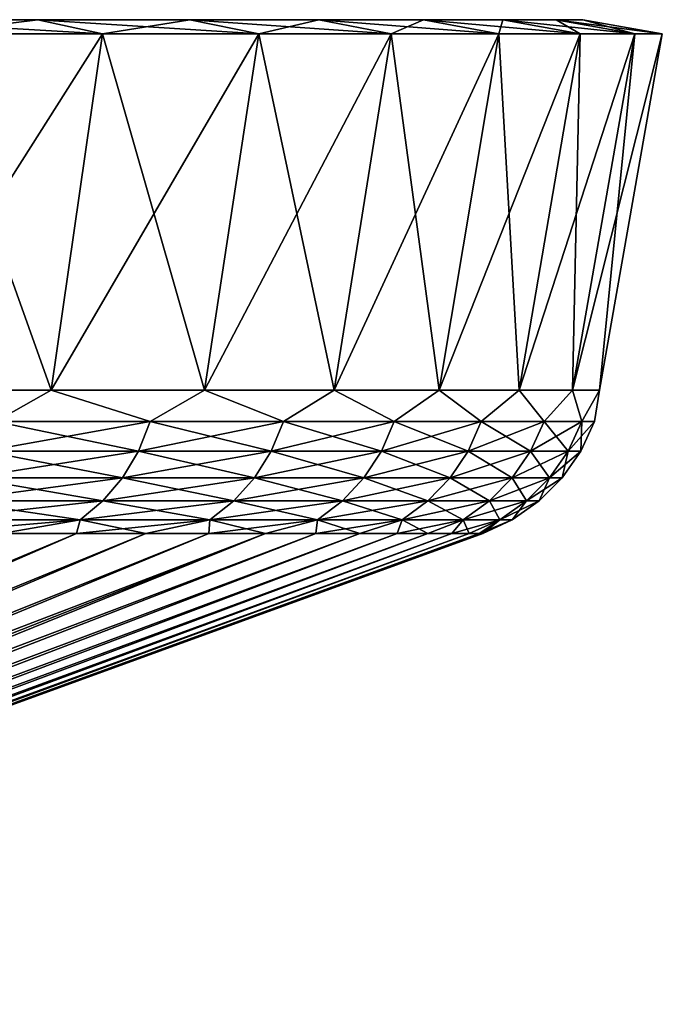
# Model space of a CAD drawing. Header units: metres. Extents: x -109 to 109, y -314 to 82.
# Tile 78 of 191: x -51 to -44, y 71 to 82. Entities that reach past the tile are written whole.
import ezdxf

# ---------------------------------------------------------------- set-up
doc = ezdxf.new("R2010")
doc.units = ezdxf.units.M
doc.layers.add('solid_504261_XXX', color=7, linetype='CONTINUOUS')

msp = doc.modelspace()

# ---------------------------------------------------------------- linework, layer by layer
at = {"layer": 'solid_504261_XXX'}
for points in [[(-52.728565, 81.5, 163.821106), (-50.866718, 81.5, 166.188629), (-52.08559, 81.349998, 163.264084)], [(-52.728565, 81.5, 205.272888), (-52.08559, 81.349998, 205.82991), (-50.173836, 81.349998, 203.398926)], [(-50.866718, 81.5, 202.905365), (-52.728565, 81.5, 205.272888), (-50.173836, 81.349998, 203.398926)], [(-52.728565, 81.5, 163.821106), (-52.728565, 81.5, 205.272888), (-50.866718, 81.5, 202.905365)], [(-52.728565, 81.5, 163.821106), (-50.866718, 81.5, 202.905365), (-50.866718, 81.5, 166.188629)], [(-50.866718, 81.5, 166.188629), (-50.173836, 81.349998, 165.695068), (-52.08559, 81.349998, 163.264084)], [(-50.866718, 81.5, 166.188629), (-49.238411, 81.5, 168.722336), (-50.173836, 81.349998, 165.695068)], [(-50.866718, 81.5, 202.905365), (-50.173836, 81.349998, 203.398926), (-48.501633, 81.349998, 200.796921)], [(-49.238411, 81.5, 200.371658), (-50.866718, 81.5, 202.905365), (-48.501633, 81.349998, 200.796921)], [(-50.866718, 81.5, 166.188629), (-50.866718, 81.5, 202.905365), (-49.238411, 81.5, 200.371658)], [(-50.866718, 81.5, 166.188629), (-49.238411, 81.5, 200.371658), (-49.238411, 81.5, 168.722336)], [(-49.238411, 81.5, 168.722336), (-48.501633, 81.349998, 168.297073), (-50.173836, 81.349998, 165.695068)], [(-49.238411, 81.5, 168.722336), (-47.858265, 81.5, 171.399429), (-48.501633, 81.349998, 168.297073)], [(-49.238411, 81.5, 200.371658), (-48.501633, 81.349998, 200.796921), (-47.084503, 81.349998, 198.04808)], [(-47.858265, 81.5, 197.694565), (-49.238411, 81.5, 200.371658), (-47.084503, 81.349998, 198.04808)], [(-49.238411, 81.5, 168.722336), (-49.238411, 81.5, 200.371658), (-47.858265, 81.5, 197.694565)], [(-49.238411, 81.5, 168.722336), (-47.858265, 81.5, 197.694565), (-47.858265, 81.5, 171.399429)], [(-47.858265, 81.5, 171.399429), (-47.084503, 81.349998, 171.045914), (-48.501633, 81.349998, 168.297073)], [(-47.858265, 81.5, 171.399429), (-46.738892, 81.5, 174.195511), (-47.084503, 81.349998, 171.045914)], [(-47.858265, 81.5, 197.694565), (-47.084503, 81.349998, 198.04808), (-45.93494, 81.349998, 195.17662)], [(-46.738892, 81.5, 194.898499), (-47.858265, 81.5, 197.694565), (-45.93494, 81.349998, 195.17662)], [(-47.858265, 81.5, 171.399429), (-47.858265, 81.5, 197.694565), (-46.738892, 81.5, 194.898499)], [(-47.858265, 81.5, 171.399429), (-46.738892, 81.5, 194.898499), (-46.738892, 81.5, 174.195511)], [(-46.738892, 81.5, 174.195511), (-45.93494, 81.349998, 173.917389), (-47.084503, 81.349998, 171.045914)], [(-46.738892, 81.5, 174.195511), (-45.890335, 81.5, 177.085419), (-45.93494, 81.349998, 173.917389)], [(-46.738892, 81.5, 194.898499), (-45.93494, 81.349998, 195.17662), (-45.063648, 81.349998, 192.209274)], [(-45.890335, 81.5, 192.008575), (-46.738892, 81.5, 194.898499), (-45.063648, 81.349998, 192.209274)], [(-46.738892, 81.5, 174.195511), (-46.738892, 81.5, 194.898499), (-45.890335, 81.5, 192.008575)], [(-46.738892, 81.5, 174.195511), (-45.890335, 81.5, 192.008575), (-45.890335, 81.5, 177.085419)], [(-45.890335, 81.5, 177.085419), (-45.063648, 81.349998, 176.884735), (-45.93494, 81.349998, 173.917389)], [(-45.890335, 81.5, 177.085419), (-45.320347, 81.5, 180.042816), (-45.063648, 81.349998, 176.884735)], [(-45.890335, 81.5, 192.008575), (-45.063648, 81.349998, 192.209274), (-44.478287, 81.349998, 189.172134)], [(-45.320347, 81.5, 189.051193), (-45.890335, 81.5, 192.008575), (-44.478287, 81.349998, 189.172134)], [(-45.890335, 81.5, 177.085419), (-45.890335, 81.5, 192.008575), (-45.320347, 81.5, 189.051193)], [(-45.890335, 81.5, 177.085419), (-45.320347, 81.5, 189.051193), (-45.320347, 81.5, 180.042816)], [(-45.320347, 81.5, 180.042816), (-44.478287, 81.349998, 179.921875), (-45.063648, 81.349998, 176.884735)], [(-45.320347, 81.5, 180.042816), (-45.034042, 81.5, 183.041092), (-44.478287, 81.349998, 179.921875)], [(-45.320347, 81.5, 189.051193), (-44.478287, 81.349998, 189.172134), (-44.184315, 81.349998, 186.093521)], [(-45.034042, 81.5, 186.052902), (-45.320347, 81.5, 189.051193), (-44.184315, 81.349998, 186.093521)], [(-45.320347, 81.5, 180.042816), (-45.320347, 81.5, 189.051193), (-45.034042, 81.5, 186.052902)], [(-45.320347, 81.5, 180.042816), (-45.034042, 81.5, 186.052902), (-45.034042, 81.5, 183.041092)], [(-45.034042, 81.5, 183.041092), (-44.184315, 81.349998, 183.000488), (-44.478287, 81.349998, 179.921875)], [(-45.034042, 81.5, 186.052902), (-44.184315, 81.349998, 186.093521), (-44.184315, 81.349998, 183.000488)], [(-45.034042, 81.5, 183.041092), (-45.034042, 81.5, 186.052902), (-44.184315, 81.349998, 183.000488)], [(-52.593735, 77.537155, 163.7043), (-52.08559, 81.349998, 163.264084), (-50.173836, 81.349998, 165.695068)], [(-50.721432, 77.537155, 166.085129), (-52.593735, 77.537155, 163.7043), (-50.173836, 81.349998, 165.695068)], [(-52.593735, 77.537155, 205.389709), (-50.721428, 77.537155, 203.008881), (-52.08559, 81.349998, 205.82991)], [(-50.721428, 77.537155, 203.008881), (-50.173836, 81.349998, 203.398926), (-52.08559, 81.349998, 205.82991)], [(-50.721432, 77.537155, 166.085129), (-50.173836, 81.349998, 165.695068), (-48.501633, 81.349998, 168.297073)], [(-49.083908, 77.537155, 168.633148), (-50.721432, 77.537155, 166.085129), (-48.501633, 81.349998, 168.297073)], [(-50.721428, 77.537155, 203.008881), (-49.083908, 77.537155, 200.460846), (-50.173836, 81.349998, 203.398926)], [(-49.083908, 77.537155, 200.460846), (-48.501633, 81.349998, 200.796921), (-50.173836, 81.349998, 203.398926)], [(-49.083908, 77.537155, 168.633148), (-48.501633, 81.349998, 168.297073), (-47.084503, 81.349998, 171.045914)], [(-47.696011, 77.537155, 171.325302), (-49.083908, 77.537155, 168.633148), (-47.084503, 81.349998, 171.045914)], [(-49.083908, 77.537155, 200.460846), (-47.696011, 77.537155, 197.768707), (-48.501633, 81.349998, 200.796921)], [(-47.696011, 77.537155, 197.768707), (-47.084503, 81.349998, 198.04808), (-48.501633, 81.349998, 200.796921)], [(-47.696011, 77.537155, 171.325302), (-47.084503, 81.349998, 171.045914), (-45.93494, 81.349998, 173.917389)], [(-46.570305, 77.537155, 174.137177), (-47.696011, 77.537155, 171.325302), (-45.93494, 81.349998, 173.917389)], [(-47.696011, 77.537155, 197.768707), (-46.570305, 77.537155, 194.956818), (-47.084503, 81.349998, 198.04808)], [(-46.570305, 77.537155, 194.956818), (-45.93494, 81.349998, 195.17662), (-47.084503, 81.349998, 198.04808)], [(-46.570305, 77.537155, 174.137177), (-45.93494, 81.349998, 173.917389), (-45.063648, 81.349998, 176.884735)], [(-45.71698, 77.537155, 177.043335), (-46.570305, 77.537155, 174.137177), (-45.063648, 81.349998, 176.884735)], [(-46.570305, 77.537155, 194.956818), (-45.71698, 77.537155, 192.050659), (-45.93494, 81.349998, 195.17662)], [(-45.71698, 77.537155, 192.050659), (-45.063648, 81.349998, 192.209274), (-45.93494, 81.349998, 195.17662)], [(-45.71698, 77.537155, 177.043335), (-45.063648, 81.349998, 176.884735), (-44.478287, 81.349998, 179.921875)], [(-45.143768, 77.537155, 180.017441), (-45.71698, 77.537155, 177.043335), (-44.478287, 81.349998, 179.921875)], [(-45.71698, 77.537155, 192.050659), (-45.143768, 77.537155, 189.076553), (-45.063648, 81.349998, 192.209274)], [(-45.143768, 77.537155, 180.017441), (-44.478287, 81.349998, 179.921875), (-44.184315, 81.349998, 183.000488)], [(-44.855858, 77.537155, 183.032578), (-45.143768, 77.537155, 180.017441), (-44.184315, 81.349998, 183.000488)], [(-45.143768, 77.537155, 189.076553), (-44.478287, 81.349998, 189.172134), (-45.063648, 81.349998, 192.209274)], [(-45.143768, 77.537155, 189.076553), (-44.855858, 77.537155, 186.061432), (-44.478287, 81.349998, 189.172134)], [(-44.855858, 77.537155, 183.032578), (-44.184315, 81.349998, 183.000488), (-44.184315, 81.349998, 186.093521)], [(-44.855858, 77.537155, 186.061432), (-44.184315, 81.349998, 186.093521), (-44.478287, 81.349998, 189.172134)], [(-44.855858, 77.537155, 186.061432), (-44.855858, 77.537155, 183.032578), (-44.184315, 81.349998, 186.093521)], [(-51.320076, 77.201729, 165.420624), (-52.593735, 77.537155, 163.7043), (-50.721432, 77.537155, 166.085129)], [(-51.320076, 77.201729, 203.673386), (-50.721428, 77.537155, 203.008881), (-52.593735, 77.537155, 205.389709)], [(-51.320076, 77.201729, 165.420624), (-50.721432, 77.537155, 166.085129), (-49.663361, 77.201729, 167.839127)], [(-49.663361, 77.201729, 201.254868), (-50.721428, 77.537155, 203.008881), (-51.320076, 77.201729, 203.673386)], [(-49.663361, 77.201729, 167.839127), (-50.721432, 77.537155, 166.085129), (-49.083908, 77.537155, 168.633148)], [(-49.663361, 77.201729, 201.254868), (-49.083908, 77.537155, 200.460846), (-50.721428, 77.537155, 203.008881)], [(-49.663361, 77.201729, 167.839127), (-49.083908, 77.537155, 168.633148), (-48.236862, 77.201729, 170.400177)], [(-48.236862, 77.201729, 198.693817), (-49.083908, 77.537155, 200.460846), (-49.663361, 77.201729, 201.254868)], [(-48.236862, 77.201729, 170.400177), (-49.083908, 77.537155, 168.633148), (-47.696011, 77.537155, 171.325302)], [(-48.236862, 77.201729, 198.693817), (-47.696011, 77.537155, 197.768707), (-49.083908, 77.537155, 200.460846)], [(-48.236862, 77.201729, 170.400177), (-47.696011, 77.537155, 171.325302), (-47.052753, 77.201729, 173.08194)], [(-47.052753, 77.201729, 196.01207), (-47.696011, 77.537155, 197.768707), (-48.236862, 77.201729, 198.693817)], [(-47.052753, 77.201729, 173.08194), (-47.696011, 77.537155, 171.325302), (-46.570305, 77.537155, 174.137177)], [(-47.052753, 77.201729, 196.01207), (-46.570305, 77.537155, 194.956818), (-47.696011, 77.537155, 197.768707)], [(-47.052753, 77.201729, 173.08194), (-46.570305, 77.537155, 174.137177), (-46.121136, 77.201729, 175.861496)], [(-46.121136, 77.201729, 193.232498), (-46.570305, 77.537155, 194.956818), (-47.052753, 77.201729, 196.01207)], [(-46.121136, 77.201729, 175.861496), (-46.570305, 77.537155, 174.137177), (-45.71698, 77.537155, 177.043335)], [(-46.121136, 77.201729, 193.232498), (-45.71698, 77.537155, 192.050659), (-46.570305, 77.537155, 194.956818)], [(-46.121136, 77.201729, 175.861496), (-45.71698, 77.537155, 177.043335), (-45.449959, 77.201729, 178.715164)], [(-45.449959, 77.201729, 190.37883), (-45.71698, 77.537155, 192.050659), (-46.121136, 77.201729, 193.232498)], [(-45.449959, 77.201729, 178.715164), (-45.71698, 77.537155, 177.043335), (-45.143768, 77.537155, 180.017441)], [(-45.449959, 77.201729, 190.37883), (-45.143768, 77.537155, 189.076553), (-45.71698, 77.537155, 192.050659)], [(-45.449959, 77.201729, 178.715164), (-45.143768, 77.537155, 180.017441), (-45.044949, 77.201729, 181.618591)], [(-45.044949, 77.201729, 187.475403), (-45.143768, 77.537155, 189.076553), (-45.449959, 77.201729, 190.37883)], [(-45.044949, 77.201729, 181.618591), (-45.143768, 77.537155, 180.017441), (-44.855858, 77.537155, 183.032578)], [(-45.044949, 77.201729, 187.475403), (-44.855858, 77.537155, 186.061432), (-45.143768, 77.537155, 189.076553)], [(-45.044949, 77.201729, 181.618591), (-44.855858, 77.537155, 183.032578), (-44.909561, 77.201729, 184.546997)], [(-44.909561, 77.201729, 184.546997), (-44.855858, 77.537155, 186.061432), (-45.044949, 77.201729, 187.475403)], [(-44.909561, 77.201729, 184.546997), (-44.855858, 77.537155, 183.032578), (-44.855858, 77.537155, 186.061432)], [(-51.320076, 77.201729, 203.673386), (-51.437614, 76.885361, 203.584625), (-49.788586, 76.885361, 201.177338)], [(-49.663361, 77.201729, 167.839127), (-49.788586, 76.885361, 167.916672), (-51.437614, 76.885361, 165.509384)], [(-51.320076, 77.201729, 165.420624), (-49.663361, 77.201729, 167.839127), (-51.437614, 76.885361, 165.509384)], [(-49.663361, 77.201729, 201.254868), (-51.320076, 77.201729, 203.673386), (-49.788586, 76.885361, 201.177338)], [(-49.663361, 77.201729, 201.254868), (-49.788586, 76.885361, 201.177338), (-48.36871, 76.885361, 198.628159)], [(-48.236862, 77.201729, 170.400177), (-48.36871, 76.885361, 170.465836), (-49.788586, 76.885361, 167.916672)], [(-49.663361, 77.201729, 167.839127), (-48.236862, 77.201729, 170.400177), (-49.788586, 76.885361, 167.916672)], [(-48.236862, 77.201729, 198.693817), (-49.663361, 77.201729, 201.254868), (-48.36871, 76.885361, 198.628159)], [(-48.236862, 77.201729, 198.693817), (-48.36871, 76.885361, 198.628159), (-47.190094, 76.885361, 195.958862)], [(-47.052753, 77.201729, 173.08194), (-47.190094, 76.885361, 173.135147), (-48.36871, 76.885361, 170.465836)], [(-48.236862, 77.201729, 170.400177), (-47.052753, 77.201729, 173.08194), (-48.36871, 76.885361, 170.465836)], [(-47.052753, 77.201729, 196.01207), (-48.236862, 77.201729, 198.693817), (-47.190094, 76.885361, 195.958862)], [(-47.052753, 77.201729, 196.01207), (-47.190094, 76.885361, 195.958862), (-46.262802, 76.885361, 193.1922)], [(-46.121136, 77.201729, 175.861496), (-46.262802, 76.885361, 175.90181), (-47.190094, 76.885361, 173.135147)], [(-47.052753, 77.201729, 173.08194), (-46.121136, 77.201729, 175.861496), (-47.190094, 76.885361, 173.135147)], [(-46.121136, 77.201729, 193.232498), (-47.052753, 77.201729, 196.01207), (-46.262802, 76.885361, 193.1922)], [(-46.121136, 77.201729, 193.232498), (-46.262802, 76.885361, 193.1922), (-45.594738, 76.885361, 190.351761)], [(-45.449959, 77.201729, 178.715164), (-45.594738, 76.885361, 178.742233), (-46.262802, 76.885361, 175.90181)], [(-46.121136, 77.201729, 175.861496), (-45.449959, 77.201729, 178.715164), (-46.262802, 76.885361, 175.90181)], [(-45.449959, 77.201729, 190.37883), (-46.121136, 77.201729, 193.232498), (-45.594738, 76.885361, 190.351761)], [(-45.449959, 77.201729, 190.37883), (-45.594738, 76.885361, 190.351761), (-45.191608, 76.885361, 187.461823)], [(-45.044949, 77.201729, 181.618591), (-45.191608, 76.885361, 181.632187), (-45.594738, 76.885361, 178.742233)], [(-45.449959, 77.201729, 178.715164), (-45.044949, 77.201729, 181.618591), (-45.594738, 76.885361, 178.742233)], [(-45.044949, 77.201729, 187.475403), (-45.449959, 77.201729, 190.37883), (-45.191608, 76.885361, 187.461823)], [(-45.044949, 77.201729, 187.475403), (-45.191608, 76.885361, 187.461823), (-45.056847, 76.885361, 184.546997)], [(-44.909561, 77.201729, 184.546997), (-45.056847, 76.885361, 184.546997), (-45.191608, 76.885361, 181.632187)], [(-45.044949, 77.201729, 181.618591), (-44.909561, 77.201729, 184.546997), (-45.191608, 76.885361, 181.632187)], [(-44.909561, 77.201729, 184.546997), (-45.044949, 77.201729, 187.475403), (-45.056847, 76.885361, 184.546997)], [(-51.437614, 76.885361, 203.584625), (-51.597248, 76.599411, 203.464066), (-49.95866, 76.599411, 201.072037)], [(-49.788586, 76.885361, 167.916672), (-49.95866, 76.599411, 168.021973), (-51.597248, 76.599411, 165.629929)], [(-51.437614, 76.885361, 165.509384), (-49.788586, 76.885361, 167.916672), (-51.597248, 76.599411, 165.629929)], [(-49.788586, 76.885361, 201.177338), (-51.437614, 76.885361, 203.584625), (-49.95866, 76.599411, 201.072037)], [(-49.788586, 76.885361, 201.177338), (-49.95866, 76.599411, 201.072037), (-48.547775, 76.599411, 198.539001)], [(-48.36871, 76.885361, 170.465836), (-48.547775, 76.599411, 170.554993), (-49.95866, 76.599411, 168.021973)], [(-49.788586, 76.885361, 167.916672), (-48.36871, 76.885361, 170.465836), (-49.95866, 76.599411, 168.021973)], [(-48.36871, 76.885361, 198.628159), (-49.788586, 76.885361, 201.177338), (-48.547775, 76.599411, 198.539001)], [(-48.36871, 76.885361, 198.628159), (-48.547775, 76.599411, 198.539001), (-47.376621, 76.599411, 195.886597)], [(-47.190094, 76.885361, 173.135147), (-47.376621, 76.599411, 173.207397), (-48.547775, 76.599411, 170.554993)], [(-48.36871, 76.885361, 170.465836), (-47.190094, 76.885361, 173.135147), (-48.547775, 76.599411, 170.554993)], [(-47.190094, 76.885361, 195.958862), (-48.36871, 76.885361, 198.628159), (-47.376621, 76.599411, 195.886597)], [(-47.190094, 76.885361, 195.958862), (-47.376621, 76.599411, 195.886597), (-46.4552, 76.599411, 193.137451)], [(-46.262802, 76.885361, 175.90181), (-46.4552, 76.599411, 175.956543), (-47.376621, 76.599411, 173.207397)], [(-47.190094, 76.885361, 173.135147), (-46.262802, 76.885361, 175.90181), (-47.376621, 76.599411, 173.207397)], [(-46.262802, 76.885361, 193.1922), (-47.190094, 76.885361, 195.958862), (-46.4552, 76.599411, 193.137451)], [(-46.262802, 76.885361, 193.1922), (-46.4552, 76.599411, 193.137451), (-45.79137, 76.599411, 190.315018)], [(-45.594738, 76.885361, 178.742233), (-45.79137, 76.599411, 178.778992), (-46.4552, 76.599411, 175.956543)], [(-46.262802, 76.885361, 175.90181), (-45.594738, 76.885361, 178.742233), (-46.4552, 76.599411, 175.956543)], [(-45.594738, 76.885361, 190.351761), (-46.262802, 76.885361, 193.1922), (-45.79137, 76.599411, 190.315018)], [(-45.594738, 76.885361, 190.351761), (-45.79137, 76.599411, 190.315018), (-45.390793, 76.599411, 187.443359)], [(-45.191608, 76.885361, 181.632187), (-45.390793, 76.599411, 181.650635), (-45.79137, 76.599411, 178.778992)], [(-45.594738, 76.885361, 178.742233), (-45.191608, 76.885361, 181.632187), (-45.79137, 76.599411, 178.778992)], [(-45.191608, 76.885361, 187.461823), (-45.594738, 76.885361, 190.351761), (-45.390793, 76.599411, 187.443359)], [(-45.191608, 76.885361, 187.461823), (-45.390793, 76.599411, 187.443359), (-45.256886, 76.599411, 184.546997)], [(-45.056847, 76.885361, 184.546997), (-45.256886, 76.599411, 184.546997), (-45.390793, 76.599411, 181.650635)], [(-45.191608, 76.885361, 181.632187), (-45.056847, 76.885361, 184.546997), (-45.390793, 76.599411, 181.650635)], [(-45.056847, 76.885361, 184.546997), (-45.191608, 76.885361, 187.461823), (-45.256886, 76.599411, 184.546997)], [(-51.597248, 76.599411, 203.464066), (-51.794117, 76.352592, 203.315399), (-50.168404, 76.352592, 200.942154)], [(-49.95866, 76.599411, 168.021973), (-50.168404, 76.352592, 168.15184), (-51.794117, 76.352592, 165.778595)], [(-51.597248, 76.599411, 165.629929), (-49.95866, 76.599411, 168.021973), (-51.794117, 76.352592, 165.778595)], [(-49.95866, 76.599411, 201.072037), (-51.597248, 76.599411, 203.464066), (-50.168404, 76.352592, 200.942154)], [(-49.95866, 76.599411, 201.072037), (-50.168404, 76.352592, 200.942154), (-48.768604, 76.352592, 198.429047)], [(-48.547775, 76.599411, 170.554993), (-48.768604, 76.352592, 170.664963), (-50.168404, 76.352592, 168.15184)], [(-49.95866, 76.599411, 168.021973), (-48.547775, 76.599411, 170.554993), (-50.168404, 76.352592, 168.15184)], [(-48.547775, 76.599411, 198.539001), (-49.95866, 76.599411, 201.072037), (-48.768604, 76.352592, 198.429047)], [(-48.547775, 76.599411, 198.539001), (-48.768604, 76.352592, 198.429047), (-47.606659, 76.352592, 195.797485)], [(-47.376621, 76.599411, 173.207397), (-47.606659, 76.352592, 173.296524), (-48.768604, 76.352592, 170.664963)], [(-48.547775, 76.599411, 170.554993), (-47.376621, 76.599411, 173.207397), (-48.768604, 76.352592, 170.664963)], [(-47.376621, 76.599411, 195.886597), (-48.547775, 76.599411, 198.539001), (-47.606659, 76.352592, 195.797485)], [(-47.376621, 76.599411, 195.886597), (-47.606659, 76.352592, 195.797485), (-46.692478, 76.352592, 193.069931)], [(-46.4552, 76.599411, 175.956543), (-46.692478, 76.352592, 176.024063), (-47.606659, 76.352592, 173.296524)], [(-47.376621, 76.599411, 173.207397), (-46.4552, 76.599411, 175.956543), (-47.606659, 76.352592, 173.296524)], [(-46.4552, 76.599411, 193.137451), (-47.376621, 76.599411, 195.886597), (-46.692478, 76.352592, 193.069931)], [(-46.4552, 76.599411, 193.137451), (-46.692478, 76.352592, 193.069931), (-46.033863, 76.352592, 190.269684)], [(-45.79137, 76.599411, 178.778992), (-46.033863, 76.352592, 178.824326), (-46.692478, 76.352592, 176.024063)], [(-46.4552, 76.599411, 175.956543), (-45.79137, 76.599411, 178.778992), (-46.692478, 76.352592, 176.024063)], [(-45.79137, 76.599411, 190.315018), (-46.4552, 76.599411, 193.137451), (-46.033863, 76.352592, 190.269684)], [(-45.79137, 76.599411, 190.315018), (-46.033863, 76.352592, 190.269684), (-45.636433, 76.352592, 187.420593)], [(-45.390793, 76.599411, 181.650635), (-45.636433, 76.352592, 181.673401), (-46.033863, 76.352592, 178.824326)], [(-45.79137, 76.599411, 178.778992), (-45.390793, 76.599411, 181.650635), (-46.033863, 76.352592, 178.824326)], [(-45.390793, 76.599411, 187.443359), (-45.79137, 76.599411, 190.315018), (-45.636433, 76.352592, 187.420593)], [(-45.390793, 76.599411, 187.443359), (-45.636433, 76.352592, 187.420593), (-45.503578, 76.352592, 184.546997)], [(-45.256886, 76.599411, 184.546997), (-45.503578, 76.352592, 184.546997), (-45.636433, 76.352592, 181.673401)], [(-45.390793, 76.599411, 181.650635), (-45.256886, 76.599411, 184.546997), (-45.636433, 76.352592, 181.673401)], [(-45.256886, 76.599411, 184.546997), (-45.390793, 76.599411, 187.443359), (-45.503578, 76.352592, 184.546997)], [(-51.794117, 76.352592, 203.315399), (-52.022221, 76.152405, 203.143143), (-50.411434, 76.152405, 200.791687)], [(-50.168404, 76.352592, 168.15184), (-50.411434, 76.152405, 168.302322), (-52.022221, 76.152405, 165.950851)], [(-51.794117, 76.352592, 165.778595), (-50.168404, 76.352592, 168.15184), (-52.022221, 76.152405, 165.950851)], [(-50.168404, 76.352592, 200.942154), (-51.794117, 76.352592, 203.315399), (-50.411434, 76.152405, 200.791687)], [(-50.168404, 76.352592, 200.942154), (-50.411434, 76.152405, 200.791687), (-49.024483, 76.152405, 198.301636)], [(-48.768604, 76.352592, 170.664963), (-49.024483, 76.152405, 170.792374), (-50.411434, 76.152405, 168.302322)], [(-50.168404, 76.352592, 168.15184), (-48.768604, 76.352592, 170.664963), (-50.411434, 76.152405, 168.302322)], [(-48.768604, 76.352592, 198.429047), (-50.168404, 76.352592, 200.942154), (-49.024483, 76.152405, 198.301636)], [(-48.768604, 76.352592, 198.429047), (-49.024483, 76.152405, 198.301636), (-47.873199, 76.152405, 195.694229)], [(-47.606659, 76.352592, 173.296524), (-47.873199, 76.152405, 173.39978), (-49.024483, 76.152405, 170.792374)], [(-48.768604, 76.352592, 170.664963), (-47.606659, 76.352592, 173.296524), (-49.024483, 76.152405, 170.792374)], [(-47.606659, 76.352592, 195.797485), (-48.768604, 76.352592, 198.429047), (-47.873199, 76.152405, 195.694229)], [(-47.606659, 76.352592, 195.797485), (-47.873199, 76.152405, 195.694229), (-46.967411, 76.152405, 192.991714)], [(-46.692478, 76.352592, 176.024063), (-46.967411, 76.152405, 176.10228), (-47.873199, 76.152405, 173.39978)], [(-47.606659, 76.352592, 173.296524), (-46.692478, 76.352592, 176.024063), (-47.873199, 76.152405, 173.39978)], [(-46.692478, 76.352592, 193.069931), (-47.606659, 76.352592, 195.797485), (-46.967411, 76.152405, 192.991714)], [(-46.692478, 76.352592, 193.069931), (-46.967411, 76.152405, 192.991714), (-46.314838, 76.152405, 190.217163)], [(-46.033863, 76.352592, 178.824326), (-46.314838, 76.152405, 178.876846), (-46.967411, 76.152405, 176.10228)], [(-46.692478, 76.352592, 176.024063), (-46.033863, 76.352592, 178.824326), (-46.967411, 76.152405, 176.10228)], [(-46.033863, 76.352592, 190.269684), (-46.692478, 76.352592, 193.069931), (-46.314838, 76.152405, 190.217163)], [(-46.033863, 76.352592, 190.269684), (-46.314838, 76.152405, 190.217163), (-45.921059, 76.152405, 187.394226)], [(-45.636433, 76.352592, 181.673401), (-45.921059, 76.152405, 181.699783), (-46.314838, 76.152405, 178.876846)], [(-46.033863, 76.352592, 178.824326), (-45.636433, 76.352592, 181.673401), (-46.314838, 76.152405, 178.876846)], [(-45.636433, 76.352592, 187.420593), (-46.033863, 76.352592, 190.269684), (-45.921059, 76.152405, 187.394226)], [(-45.636433, 76.352592, 187.420593), (-45.921059, 76.152405, 187.394226), (-45.789421, 76.152405, 184.546997)], [(-45.503578, 76.352592, 184.546997), (-45.789421, 76.152405, 184.546997), (-45.921059, 76.152405, 181.699783)], [(-45.636433, 76.352592, 181.673401), (-45.503578, 76.352592, 184.546997), (-45.921059, 76.152405, 181.699783)], [(-45.503578, 76.352592, 184.546997), (-45.636433, 76.352592, 187.420593), (-45.789421, 76.152405, 184.546997)], [(-50.411434, 76.152405, 168.302322), (-51.252678, 76.005066, 167.578674), (-52.115864, 76.005066, 166.353043)], [(-52.022221, 76.152405, 165.950851), (-50.411434, 76.152405, 168.302322), (-52.115864, 76.005066, 166.353043)], [(-50.411434, 76.152405, 200.791687), (-52.022221, 76.152405, 203.143143), (-51.252666, 76.005066, 201.515305)], [(-50.411434, 76.152405, 168.302322), (-50.450668, 76.005066, 168.845184), (-51.252678, 76.005066, 167.578674)], [(-50.411434, 76.152405, 200.791687), (-51.252666, 76.005066, 201.515305), (-50.450661, 76.005066, 200.248795)], [(-49.024483, 76.152405, 170.792374), (-49.711769, 76.005066, 170.149521), (-50.450668, 76.005066, 168.845184)], [(-50.411434, 76.152405, 168.302322), (-49.024483, 76.152405, 170.792374), (-50.450668, 76.005066, 168.845184)], [(-50.411434, 76.152405, 200.791687), (-50.450661, 76.005066, 200.248795), (-49.711761, 76.005066, 198.944458)], [(-49.024483, 76.152405, 198.301636), (-50.411434, 76.152405, 200.791687), (-49.711761, 76.005066, 198.944458)], [(-49.024483, 76.152405, 170.792374), (-49.037766, 76.005066, 171.488541), (-49.711769, 76.005066, 170.149521)], [(-49.024483, 76.152405, 198.301636), (-49.711761, 76.005066, 198.944458), (-49.037758, 76.005066, 197.605453)], [(-47.873199, 76.152405, 173.39978), (-48.430275, 76.005066, 172.859009), (-49.037766, 76.005066, 171.488541)], [(-49.024483, 76.152405, 170.792374), (-47.873199, 76.152405, 173.39978), (-49.037766, 76.005066, 171.488541)], [(-49.024483, 76.152405, 198.301636), (-49.037758, 76.005066, 197.605453), (-48.430267, 76.005066, 196.23497)], [(-47.873199, 76.152405, 195.694229), (-49.024483, 76.152405, 198.301636), (-48.430267, 76.005066, 196.23497)], [(-47.873199, 76.152405, 173.39978), (-47.890759, 76.005066, 174.257645), (-48.430275, 76.005066, 172.859009)], [(-47.873199, 76.152405, 195.694229), (-48.430267, 76.005066, 196.23497), (-47.890755, 76.005066, 194.836334)], [(-46.967411, 76.152405, 176.10228), (-47.420521, 76.005066, 175.681076), (-47.890759, 76.005066, 174.257645)], [(-47.873199, 76.152405, 173.39978), (-46.967411, 76.152405, 176.10228), (-47.890759, 76.005066, 174.257645)], [(-47.873199, 76.152405, 195.694229), (-47.890755, 76.005066, 194.836334), (-47.420517, 76.005066, 193.412918)], [(-46.967411, 76.152405, 192.991714), (-47.873199, 76.152405, 195.694229), (-47.420517, 76.005066, 193.412918)], [(-46.967411, 76.152405, 176.10228), (-47.020695, 76.005066, 177.125854), (-47.420521, 76.005066, 175.681076)], [(-46.967411, 76.152405, 192.991714), (-47.420517, 76.005066, 193.412918), (-47.020691, 76.005066, 191.968124)], [(-46.314838, 76.152405, 178.876846), (-46.692242, 76.005066, 178.588516), (-47.020695, 76.005066, 177.125854)], [(-46.967411, 76.152405, 176.10228), (-46.314838, 76.152405, 178.876846), (-47.020695, 76.005066, 177.125854)], [(-46.967411, 76.152405, 192.991714), (-47.020691, 76.005066, 191.968124), (-46.692238, 76.005066, 190.505463)], [(-46.314838, 76.152405, 190.217163), (-46.967411, 76.152405, 192.991714), (-46.692238, 76.005066, 190.505463)], [(-46.314838, 76.152405, 178.876846), (-46.435955, 76.005066, 180.065521), (-46.692242, 76.005066, 178.588516)], [(-46.314838, 76.152405, 190.217163), (-46.692238, 76.005066, 190.505463), (-46.435955, 76.005066, 189.028458)], [(-46.314838, 76.152405, 190.217163), (-46.435955, 76.005066, 189.028458), (-46.252449, 76.005066, 187.540649)], [(-45.921059, 76.152405, 181.699783), (-46.252453, 76.005066, 181.553329), (-46.435955, 76.005066, 180.065521)], [(-46.314838, 76.152405, 178.876846), (-45.921059, 76.152405, 181.699783), (-46.435955, 76.005066, 180.065521)], [(-45.921059, 76.152405, 187.394226), (-46.314838, 76.152405, 190.217163), (-46.252449, 76.005066, 187.540649)], [(-45.921059, 76.152405, 181.699783), (-46.142174, 76.005066, 183.048355), (-46.252453, 76.005066, 181.553329)], [(-45.921059, 76.152405, 187.394226), (-46.252449, 76.005066, 187.540649), (-46.14217, 76.005066, 186.045624)], [(-45.789421, 76.152405, 184.546997), (-46.105381, 76.005066, 184.546997), (-46.142174, 76.005066, 183.048355)], [(-45.921059, 76.152405, 181.699783), (-45.789421, 76.152405, 184.546997), (-46.142174, 76.005066, 183.048355)], [(-45.921059, 76.152405, 187.394226), (-46.14217, 76.005066, 186.045624), (-46.105381, 76.005066, 184.546997)], [(-45.789421, 76.152405, 184.546997), (-45.921059, 76.152405, 187.394226), (-46.105381, 76.005066, 184.546997)], [(-50.450668, 76.005066, 168.845184), (-62.026672, 70.968864, 176.46637), (-62.502758, 70.968864, 175.659271)], [(-51.252678, 76.005066, 167.578674), (-50.450668, 76.005066, 168.845184), (-62.502758, 70.968864, 175.659271)], [(-50.450661, 76.005066, 200.248795), (-62.50275, 70.968864, 193.434708), (-62.026665, 70.968864, 192.627625)], [(-50.450661, 76.005066, 200.248795), (-51.252666, 76.005066, 201.515305), (-62.50275, 70.968864, 193.434708)], [(-49.711769, 76.005066, 170.149521), (-61.596588, 70.968864, 177.298874), (-62.026672, 70.968864, 176.46637)], [(-50.450668, 76.005066, 168.845184), (-49.711769, 76.005066, 170.149521), (-62.026672, 70.968864, 176.46637)], [(-49.711761, 76.005066, 198.944458), (-62.026665, 70.968864, 192.627625), (-61.596584, 70.968864, 191.79512)], [(-49.711761, 76.005066, 198.944458), (-50.450661, 76.005066, 200.248795), (-62.026665, 70.968864, 192.627625)], [(-48.430275, 76.005066, 172.859009), (-61.21386, 70.968864, 178.15419), (-61.596588, 70.968864, 177.298874)], [(-49.037766, 76.005066, 171.488541), (-48.430275, 76.005066, 172.859009), (-61.596588, 70.968864, 177.298874)], [(-49.711769, 76.005066, 170.149521), (-49.037766, 76.005066, 171.488541), (-61.596588, 70.968864, 177.298874)], [(-49.037758, 76.005066, 197.605453), (-61.596584, 70.968864, 191.79512), (-61.213856, 70.968864, 190.939804)], [(-49.037758, 76.005066, 197.605453), (-49.711761, 76.005066, 198.944458), (-61.596584, 70.968864, 191.79512)], [(-47.890759, 76.005066, 174.257645), (-60.879692, 70.968864, 179.029617), (-61.21386, 70.968864, 178.15419)], [(-48.430275, 76.005066, 172.859009), (-47.890759, 76.005066, 174.257645), (-61.21386, 70.968864, 178.15419)], [(-48.430267, 76.005066, 196.23497), (-61.213856, 70.968864, 190.939804), (-60.879688, 70.968864, 190.064377)], [(-48.430267, 76.005066, 196.23497), (-49.037758, 76.005066, 197.605453), (-61.213856, 70.968864, 190.939804)], [(-47.420521, 76.005066, 175.681076), (-60.595135, 70.968864, 179.922394), (-60.879692, 70.968864, 179.029617)], [(-47.890759, 76.005066, 174.257645), (-47.420521, 76.005066, 175.681076), (-60.879692, 70.968864, 179.029617)], [(-47.420517, 76.005066, 193.412918), (-60.879688, 70.968864, 190.064377), (-60.595135, 70.968864, 189.1716)], [(-47.890755, 76.005066, 194.836334), (-48.430267, 76.005066, 196.23497), (-60.879688, 70.968864, 190.064377)], [(-47.420517, 76.005066, 193.412918), (-47.890755, 76.005066, 194.836334), (-60.879688, 70.968864, 190.064377)], [(-47.020695, 76.005066, 177.125854), (-60.361088, 70.968864, 180.829727), (-60.595135, 70.968864, 179.922394)], [(-47.420521, 76.005066, 175.681076), (-47.020695, 76.005066, 177.125854), (-60.595135, 70.968864, 179.922394)], [(-47.020691, 76.005066, 191.968124), (-60.595135, 70.968864, 189.1716), (-60.361084, 70.968864, 188.264252)], [(-47.020691, 76.005066, 191.968124), (-47.420517, 76.005066, 193.412918), (-60.595135, 70.968864, 189.1716)], [(-46.692242, 76.005066, 178.588516), (-60.17828, 70.968864, 181.748764), (-60.361088, 70.968864, 180.829727)], [(-47.020695, 76.005066, 177.125854), (-46.692242, 76.005066, 178.588516), (-60.361088, 70.968864, 180.829727)], [(-46.692238, 76.005066, 190.505463), (-60.361084, 70.968864, 188.264252), (-60.178276, 70.968864, 187.34523)], [(-46.692238, 76.005066, 190.505463), (-47.020691, 76.005066, 191.968124), (-60.361084, 70.968864, 188.264252)], [(-46.435955, 76.005066, 180.065521), (-60.047291, 70.968864, 182.676605), (-60.17828, 70.968864, 181.748764)], [(-46.692242, 76.005066, 178.588516), (-46.435955, 76.005066, 180.065521), (-60.17828, 70.968864, 181.748764)], [(-46.435955, 76.005066, 189.028458), (-60.178276, 70.968864, 187.34523), (-60.047291, 70.968864, 186.417389)], [(-46.435955, 76.005066, 189.028458), (-46.692238, 76.005066, 190.505463), (-60.178276, 70.968864, 187.34523)], [(-46.252453, 76.005066, 181.553329), (-59.968533, 70.968864, 183.610321), (-60.047291, 70.968864, 182.676605)], [(-46.435955, 76.005066, 180.065521), (-46.252453, 76.005066, 181.553329), (-60.047291, 70.968864, 182.676605)], [(-46.252449, 76.005066, 187.540649), (-60.047291, 70.968864, 186.417389), (-59.968533, 70.968864, 185.483658)], [(-46.252449, 76.005066, 187.540649), (-46.435955, 76.005066, 189.028458), (-60.047291, 70.968864, 186.417389)], [(-46.105381, 76.005066, 184.546997), (-59.942253, 70.968864, 184.546997), (-59.968533, 70.968864, 183.610321)], [(-46.142174, 76.005066, 183.048355), (-46.105381, 76.005066, 184.546997), (-59.968533, 70.968864, 183.610321)], [(-46.252453, 76.005066, 181.553329), (-46.142174, 76.005066, 183.048355), (-59.968533, 70.968864, 183.610321)], [(-46.14217, 76.005066, 186.045624), (-59.968533, 70.968864, 185.483658), (-59.942253, 70.968864, 184.546997)], [(-46.14217, 76.005066, 186.045624), (-46.252449, 76.005066, 187.540649), (-59.968533, 70.968864, 185.483658)], [(-46.105381, 76.005066, 184.546997), (-46.14217, 76.005066, 186.045624), (-59.942253, 70.968864, 184.546997)]]:
    msp.add_3dface(points, dxfattribs=at)

doc.saveas('drawing.dxf')
